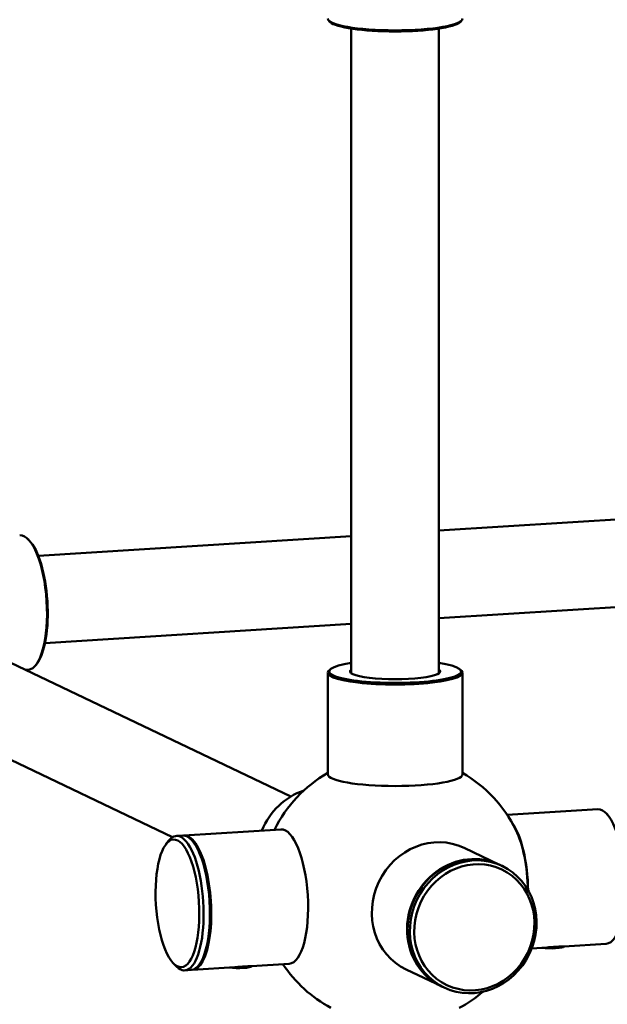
# Model space of a CAD drawing. Header units: millimetres. Extents: x 814 to 3201, y 212 to 4576.
# Tile 6 of 69: x 1695 to 1783, y 1448 to 1594. Entities that reach past the tile are written whole.
import ezdxf

# ---------------------------------------------------------------- set-up
doc = ezdxf.new("R2010")
doc.units = ezdxf.units.MM
doc.header["$LTSCALE"] = 18
doc.layers.add('Widoczne (ISO)', color=7, linetype='Continuous', lineweight=50)

msp = doc.modelspace()

# ---------------------------------------------------------------- linework, layer by layer
at = {"layer": 'Widoczne (ISO)'}
for p, q in [((1741.36, 1593.71), (1741.17, 1593.9)), ((1760.66, 1593.71), (1760.85, 1593.9)), ((1744.51, 1592.74), (1744.51, 1497.07)), ((1757.51, 1592.74), (1757.51, 1497.07)), ((1757.51, 1518.19), (1867.84, 1525.17)), ((1696.71, 1516.73), (1696.53, 1516.9)), ((1698.06, 1514.43), (1744.51, 1517.37)), ((1757.51, 1505.17), (1869.7, 1512.26)), ((1735.54, 1478.71), (1676.98, 1506.64)), ((1699.04, 1501.47), (1744.51, 1504.34)), ((1696.55, 1497.53), (1696.14, 1497.5)), ((1697.86, 1498.46), (1697.71, 1498.27)), ((1741.36, 1497.57), (1741.17, 1497.38)), ((1760.66, 1497.57), (1760.85, 1497.38)), ((1741.01, 1497.07), (1741.01, 1482)), ((1761.01, 1497.07), (1761.01, 1482)), ((1717.99, 1472.68), (1672.71, 1494.28)), ((1781.09, 1476.81), (1767.67, 1475.96)), ((1782.51, 1476.05), (1782.33, 1476.22)), ((1719.67, 1472.92), (1734.05, 1473.83)), ((1718.54, 1472.85), (1719.48, 1472.91)), ((1717, 1471.63), (1717.38, 1472.12)), ((1766.49, 1468.58), (1761.26, 1471.07)), ((1766.9, 1468.38), (1766.56, 1468.55)), ((1773.6, 1456.29), (1771.28, 1456.15)), ((1782.35, 1456.85), (1776.07, 1456.45)), ((1776.17, 1456.44), (1776.19, 1456.46)), ((1718.12, 1453.92), (1718.56, 1453.48)), ((1720.93, 1452.96), (1727.21, 1453.36)), ((1729.69, 1453.52), (1735.31, 1453.87)), ((1729.79, 1453.51), (1729.8, 1453.53)), ((1719.8, 1452.89), (1720.74, 1452.95)), ((1757.88, 1450.53), (1752.65, 1453.02)), ((1758.29, 1450.33), (1757.95, 1450.49))]:
    msp.add_line(p, q, dxfattribs=at)
for start, end in [(120, 153.6164), (26.2575, 60), (213.6164, 241.5683), (298.4317, 310.6807)]:
    msp.add_arc((1751.01, 1464.89), 20, start, end, dxfattribs=at)
for centre, major_axis, ratio, start_param, end_param in [((1751.01, 1594.21), (10, 0), 0.173648, 3.141593, 6.283185), ((1751.01, 1594.01), (-9.8, 0), 0.173648, 0.177254, 2.964339), ((1695.92, 1507.51), (-0.63, 9.98), 0.336824, 3.141593, 6.283185), ((1696.1, 1507.52), (0.62, -9.78), 0.336824, 0.365833, 2.77576), ((1751.01, 1497.27), (9.8, 0), 0.173648, 2.29597, 7.128808), ((1751.01, 1497.07), (-10, 0), 0.173648, 6.105932, 9.602032), ((1751.01, 1497.27), (-6.7, 0), 0.173648, 6.038234, 9.669729), ((1751.01, 1497.07), (-6.5, 0), 0.173648, 0, 0.091919), ((1751.01, 1497.07), (6.5, 0), 0.173648, 6.191267, 6.283185), ((1751.01, 1482), (10, 0), 0.173648, 3.141593, 6.283185), ((1739.83, 1470.22), (4.31, 9.03), 0.925417, 0.731056, 1.630663), ((1781.72, 1466.83), (-0.63, 9.98), 0.336824, 3.141593, 6.283185), ((1719.17, 1462.87), (0.63, -9.98), 0.336824, 5.917353, 9.790611), ((1734.68, 1463.85), (-0.63, 9.98), 0.336824, 3.141593, 6.283185), ((1767.34, 1465.92), (-0.63, 9.98), 0.336824, 4.574418, 5.795022), ((1720.11, 1462.93), (-0.63, 9.98), 0.336824, 3.141593, 6.283185), ((1720.3, 1462.94), (0.63, -9.98), 0.336824, 6.255227, 9.452736), ((1756.96, 1462.05), (-4.31, -9.03), 0.925417, 3.141593, 6.283185), ((1767.34, 1465.92), (0.62, -9.88), 0.336824, 1.438108, 2.462274), ((1762.26, 1459.52), (-4.31, -9.03), 0.925417, 3.141593, 6.283185), ((1762.19, 1459.55), (4.31, 9.03), 0.925417, 6.27909, 9.428873), ((1774.2, 1456.5), (2, 0), 0.173648, 3.97435, 6.105932), ((1727.82, 1453.57), (2, 0), 0.173648, 3.97435, 6.105932)]:
    msp.add_ellipse(centre, major_axis=major_axis, ratio=ratio, start_param=start_param, end_param=end_param, dxfattribs=at)
for centre, major_axis, ratio in [((1718.7, 1462.84), (-0.6, 9.48), 0.336824), ((1762.6, 1459.36), (4.31, 9.03), 0.925417), ((1762.77, 1459.28), (-4.09, -8.57), 0.925417)]:
    msp.add_ellipse(centre, major_axis=major_axis, ratio=ratio, dxfattribs=at)
for points, knots in [([(1776.07, 1456.45), (1775.97, 1456.44), (1775.86, 1456.44), (1775.51, 1456.42), (1775.25, 1456.41), (1774.71, 1456.37), (1774.4, 1456.35), (1773.93, 1456.32), (1773.76, 1456.3), (1773.6, 1456.29)], [-1.3719434, -1.3719434, -1.3719434, -1.3719434, -1.3277685, -1.3277685, -1.2496621, -1.2496621, -1.1715557, -1.1715557, -1.1273808, -1.1273808, -1.1273808, -1.1273808]), ([(1729.68, 1453.52), (1729.55, 1453.51), (1729.38, 1453.5), (1729, 1453.48), (1728.8, 1453.47), (1728.38, 1453.44), (1728.15, 1453.43), (1727.67, 1453.39), (1727.44, 1453.38), (1727.21, 1453.36)], [-1.9967744, -1.9967744, -1.9967744, -1.9967744, -1.9339595, -1.9339595, -1.8744931, -1.8744931, -1.812984, -1.812984, -1.7522119, -1.7522119, -1.7522119, -1.7522119])]:
    msp.add_open_spline(points, degree=3, knots=knots, dxfattribs=at)

doc.saveas('drawing.dxf')
